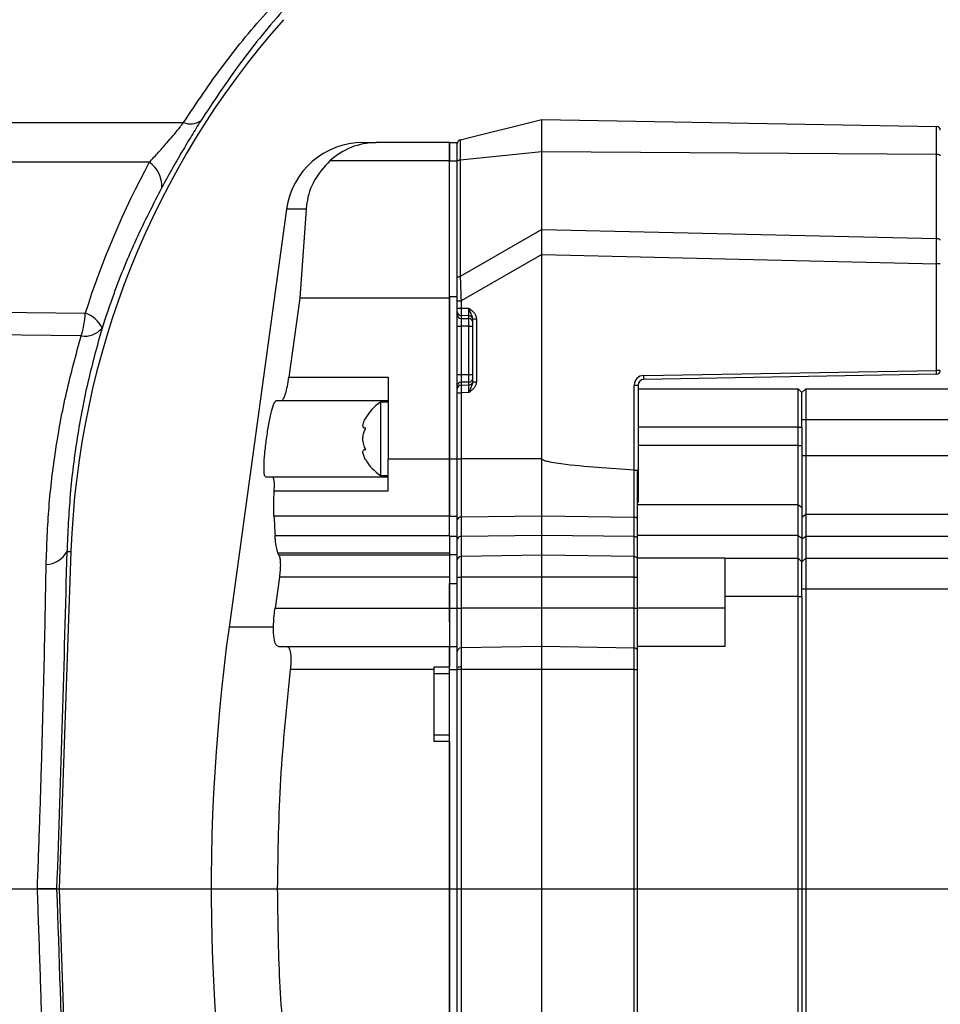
# Model space of a CAD drawing. Extents: x 0 to 16820, y 0 to 11880.
# Tile 66 of 77: x 9430 to 9549, y 6493 to 6621. Entities that reach past the tile are written whole.
import ezdxf

# ---------------------------------------------------------------- set-up
doc = ezdxf.new("R2010")
doc.units = 0
doc.header["$LTSCALE"] = 20
doc.layers.get('0').update_dxf_attribs({"linetype": 'CONTINUOUS'})
doc.styles.add('SLDTEXTSTYLE0', font='TXT', dxfattribs={"width": 0.605})
doc.dimstyles.new('SLDDIMSTYLE0', dxfattribs={"dimtxt": 100, "dimasz": 100, "dimexe": 0, "dimexo": 0.0625, "dimgap": 25, "dimtad": 1, "dimdec": 1, "dimrnd": 1e-09, "dimzin": 12, "dimtxsty": 'SLDTEXTSTYLE0', "dimsah": 1, "dimcen": 0, "dimazin": 3, "dimtfac": 1, "dimtofl": 0, "dimtmove": 0, "dimatfit": 3, "dimtolj": 1, "dimtzin": 12})
doc.dimstyles.new('SLDDIMSTYLE1', dxfattribs={"dimtxt": 100, "dimasz": 100, "dimexe": 0, "dimexo": 0.0625, "dimgap": 25, "dimtad": 1, "dimdec": 4, "dimlfac": 20, "dimzin": 12, "dimtxsty": 'SLDTEXTSTYLE0', "dimsah": 1, "dimcen": 0.09, "dimazin": 3, "dimtfac": 1, "dimtofl": 0, "dimtmove": 0, "dimatfit": 3, "dimtolj": 1, "dimtzin": 12})

# ---------------------------------------------------------------- blocks, each defined once
blk = doc.blocks.new('_D')
at = {"color": 7, "linetype": 'CONTINUOUS'}
blk.add_line((10599.79, 8574.46), (7791.16, 6507.87), dxfattribs=at)
blk.add_solid([(10599.79, 8574.46), (10510.36, 8527.27), (10528.14, 8503.11)], dxfattribs=at)
at = {"color": 7, "linetype": 'CONTINUOUS', "insert": (8954.78, 7524), "char_height": 100, "attachment_point": 1, "rotation": 36.3456, "style": 'SLDTEXTSTYLE0'}
blk.add_mtext('R3487', dxfattribs=at)
blk = doc.blocks.new('_D_2')
at = {"color": 7, "linetype": 'CONTINUOUS'}
for p, q in [((4317.75, 7120.33), (3817.21, 7208.59)), ((7831.16, 6507.87), (11826.43, 6507.87))]:
    blk.add_line(p, q, dxfattribs=at)
blk.add_arc((7791.16, 6507.87), 4005.26, 0, 170, dxfattribs=at)
for points in [[(3846.75, 7203.38), (3880.08, 7298.85), (3850.61, 7304.42)], [(11796.43, 6507.87), (11810.18, 6608.05), (11780.18, 6607.68)]]:
    blk.add_solid(points, dxfattribs=at)
at = {"color": 7, "linetype": 'CONTINUOUS', "insert": (8009.94, 10638.69), "char_height": 100, "attachment_point": 1, "rotation": 355, "style": 'SLDTEXTSTYLE0'}
blk.add_mtext('170°', dxfattribs=at)
blk = doc.blocks.new('_D_3')
at = {"color": 7, "linetype": 'CONTINUOUS'}
for p, q in [((7831.16, 6507.87), (11819.08, 6507.87)), ((4317.75, 5895.41), (3824.45, 5808.43))]:
    blk.add_line(p, q, dxfattribs=at)
blk.add_arc((7791.16, 6507.87), 3997.91, 190, 0, dxfattribs=at)
for points in [[(11789.08, 6507.87), (11772.83, 6408.07), (11802.82, 6407.69)], [(3853.99, 5813.64), (3857.85, 5712.6), (3887.32, 5718.17)]]:
    blk.add_solid(points, dxfattribs=at)
at = {"color": 7, "linetype": 'CONTINUOUS', "insert": (7986.83, 2641.21), "char_height": 100, "attachment_point": 1, "rotation": 5, "style": 'SLDTEXTSTYLE0'}
blk.add_mtext('170°', dxfattribs=at)

msp = doc.modelspace()

# ---------------------------------------------------------------- linework, layer by layer
at = {"color": 8, "linetype": 'CONTINUOUS'}
for p, q in [((9378.155676, 6607.4861309), (9450.8746539, 6607.4861309)), ((9548.7734948, 6603.3545232), (9548.7734948, 6606.9760418)), ((9485.464779, 6604.8716253), (9486.4647065, 6604.8716253)), ((9486.8437921, 6605.2235312), (9486.8437921, 6602.6417113)), ((9486.8437921, 6602.6417113), (9497.4647437, 6603.718797)), ((9497.4647437, 6603.718797), (9548.7734948, 6603.3545232)), ((9548.7734948, 6592.3903159), (9548.7734948, 6603.3545232)), ((9446.4053785, 6602.317231), (9377.1627818, 6602.317231)), ((9485.464779, 6602.4985856), (9469.8944961, 6602.4985856)), ((9485.464779, 6602.513077), (9486.4647065, 6602.513077)), ((9486.8437921, 6602.6417113), (9486.8437921, 6587.4923116)), ((9466.8162738, 6596.2361118), (9464.2753278, 6596.2361118)), ((9497.4647437, 6593.5865289), (9486.8437921, 6587.4923116)), ((9497.4647437, 6593.5865289), (9548.7734948, 6592.3903159)), ((9497.4647437, 6590.3326369), (9486.955968, 6584.3028149)), ((9497.4647437, 6590.3326369), (9548.7690841, 6589.1365207)), ((9548.7690841, 6575.2671606), (9548.7690841, 6589.1365207)), ((9549.2647563, 6589.1365207), (9548.7690841, 6589.1365207)), ((9486.4647065, 6584.3028149), (9486.955968, 6584.3028149)), ((9486.955968, 6584.3028149), (9486.955968, 6583.3748675)), ((9376.487938, 6583.4392032), (9438.0854045, 6582.707884)), ((9486.4647065, 6583.3748675), (9486.955968, 6583.3748675)), ((9486.955968, 6583.3748675), (9487.9734193, 6583.3599663)), ((9487.9734193, 6582.375305), (9486.955968, 6582.3902062)), ((9486.955968, 6582.3902062), (9486.955968, 6582.0101297)), ((9486.955968, 6582.0101297), (9487.9734193, 6581.9952286)), ((9487.9734193, 6581.9952286), (9487.9734193, 6582.375305)), ((9488.4646808, 6581.9521419), (9488.9559423, 6581.9521419)), ((9488.9559423, 6581.9521419), (9488.9559423, 6573.7911335)), ((9486.4647065, 6581.0254684), (9486.955968, 6581.0254684)), ((9487.9734193, 6581.0105673), (9486.955968, 6581.0254684)), ((9486.955968, 6581.0254684), (9486.955968, 6574.7178069)), ((9487.9734193, 6581.0105673), (9488.4646808, 6581.0105673)), ((9487.9734193, 6574.7327081), (9487.9734193, 6581.0105673)), ((9510.6972133, 6574.6026135), (9548.7690841, 6575.2671606)), ((9549.2647563, 6575.2671606), (9548.7690841, 6575.2671606)), ((9464.5758544, 6574.3716753), (9477.4647628, 6574.3716753)), ((9486.4647065, 6574.7178069), (9486.955968, 6574.7178069)), ((9486.955968, 6574.7178069), (9487.9734193, 6574.7327081)), ((9487.9734193, 6573.7480468), (9486.955968, 6573.7331456)), ((9486.955968, 6573.7331456), (9486.955968, 6573.3530692)), ((9487.9734193, 6574.7327081), (9488.4646808, 6574.7327081)), ((9487.9734193, 6573.3679703), (9487.9734193, 6573.7480468)), ((9488.4646808, 6573.7911335), (9488.9559423, 6573.7911335)), ((9486.4647065, 6572.3684079), (9486.955968, 6572.3684079)), ((9486.955968, 6573.3530692), (9487.9734193, 6573.3679703)), ((9487.9734193, 6572.383309), (9486.955968, 6572.3684079)), ((9486.955968, 6572.3684079), (9486.955968, 6563.7733361)), ((9509.4691192, 6562.3144119), (9509.4691192, 6573.3528009)), ((9509.4691192, 6573.3528009), (9509.9646722, 6573.3528009)), ((9531.2647496, 6568.8716381), (9531.7647134, 6568.8716381)), ((9531.7647134, 6568.8716381), (9683.1646835, 6568.8716381)), ((9530.7646667, 6567.871636), (9509.9646722, 6567.871636)), ((9530.7646667, 6567.871636), (9531.2647496, 6567.871636)), ((9530.7646667, 6565.4997549), (9509.9646722, 6565.4997549)), ((9530.7646667, 6565.4997549), (9531.2647496, 6565.4997549)), ((9477.4647628, 6563.7733361), (9485.464779, 6563.7733361)), ((9485.464779, 6563.7733175), (9486.4647065, 6563.7733175)), ((9486.4647065, 6563.7733361), (9486.955968, 6563.7733361)), ((9486.955968, 6563.7733361), (9486.955968, 6556.1830572)), ((9497.4647437, 6563.7733361), (9486.955968, 6563.7733361)), ((9531.2647496, 6564.1921482), (9531.7647134, 6564.1921482)), ((9531.7647134, 6564.1921482), (9683.1646835, 6564.1921482)), ((9509.4734107, 6556.1635404), (9509.4734107, 6562.314274)), ((9462.6676713, 6559.6258699), (9477.4647628, 6559.6258699)), ((9509.8647748, 6557.8160046), (9530.7646667, 6557.8160046)), ((9530.7646667, 6557.8160046), (9531.2647496, 6557.4318192)), ((9485.464779, 6556.3197567), (9486.4647065, 6556.3197567)), ((9497.4647437, 6556.3197753), (9486.955968, 6556.1830572)), ((9486.955968, 6556.1830572), (9486.955968, 6553.6753854)), ((9509.4734107, 6556.1635404), (9497.4647437, 6556.3197753)), ((9509.4734107, 6553.6568819), (9509.4734107, 6556.1635404)), ((9531.2647496, 6556.2007262), (9531.7647134, 6556.5812683)), ((9531.7647134, 6556.5812683), (9683.1646835, 6556.5812683)), ((9485.464779, 6553.7178463), (9486.4647065, 6553.7178463)), ((9497.4647437, 6553.8050069), (9486.955968, 6553.6753854)), ((9486.955968, 6553.6753854), (9486.955968, 6551.0788581)), ((9509.4734107, 6553.6568819), (9497.4647437, 6553.8050069)), ((9509.4734107, 6551.0536789), (9509.4734107, 6553.6568819)), ((9530.7646667, 6553.8049697), (9509.8647748, 6553.8049697)), ((9530.7646667, 6553.8049697), (9531.2647496, 6553.4516371)), ((9531.2647496, 6553.3513671), (9531.7647134, 6553.7094756)), ((9531.7647134, 6553.7094756), (9683.1646835, 6553.7094756)), ((9435.7214843, 6551.7283997), (9436.2317001, 6551.7105817)), ((9463.1318723, 6551.5551327), (9485.464779, 6551.5551327)), ((9485.464779, 6551.2552879), (9463.2737313, 6551.2552879)), ((9485.464779, 6551.3428992), (9486.4647065, 6551.3428992)), ((9497.4647437, 6551.2552506), (9486.955968, 6551.0788581)), ((9486.955968, 6551.0788581), (9486.955968, 6548.3703225)), ((9509.4734107, 6551.0536789), (9497.4647437, 6551.2552506)), ((9509.4734107, 6548.3703225), (9509.4734107, 6551.0536789)), ((9485.464779, 6548.370356), (9463.3315479, 6548.370356)), ((9486.4647065, 6548.3703225), (9486.955968, 6548.3703225)), ((9486.955968, 6548.3703225), (9486.955968, 6544.3716368)), ((9497.4647437, 6548.3703225), (9486.955968, 6548.3703225)), ((9509.4734107, 6548.3703225), (9497.4647437, 6548.3703225)), ((9509.4734107, 6544.3716368), (9509.4734107, 6548.3703225)), ((9509.4734107, 6548.3703225), (9509.8647748, 6548.3703225)), ((9485.464779, 6547.5716128), (9486.4647065, 6547.5716128)), ((9531.2647496, 6546.8716382), (9531.7647134, 6546.8716382)), ((9531.7647134, 6546.8716382), (9683.1646835, 6546.8716382)), ((9530.7646667, 6545.8716362), (9521.2647592, 6545.8716362)), ((9530.7646667, 6545.8716362), (9531.2647496, 6545.8716362)), ((9462.7679263, 6544.3716555), (9485.464779, 6544.3716555)), ((9485.464779, 6544.3716108), (9486.4647065, 6544.3716108)), ((9486.4647065, 6544.3716368), (9486.955968, 6544.3716368)), ((9486.955968, 6544.3716368), (9486.955968, 6539.1882083)), ((9497.4647437, 6544.3716368), (9486.955968, 6544.3716368)), ((9509.4734107, 6544.3716368), (9497.4647437, 6544.3716368)), ((9509.4734107, 6539.1620232), (9509.4734107, 6544.3716368)), ((9509.4734107, 6544.3716368), (9509.8647748, 6544.3716368)), ((9521.2647592, 6544.3716368), (9509.8647748, 6544.3716368)), ((9462.5619327, 6541.8716318), (9456.7874347, 6541.8716318)), ((9486.955968, 6539.1882083), (9486.955968, 6536.7041978)), ((9509.4734107, 6536.3716374), (9509.4734107, 6539.1620232)), ((9486.955968, 6536.7041978), (9486.955968, 6536.3716374)), ((9483.4646856, 6536.371656), (9464.7508537, 6536.371656)), ((9485.464779, 6536.3716057), (9486.4647065, 6536.3716057)), ((9486.955968, 6536.3716374), (9486.4647065, 6536.3716374)), ((9486.955968, 6536.3716374), (9486.955968, 6474.8716376)), ((9497.4647437, 6536.3716374), (9486.955968, 6536.3716374)), ((9509.4734107, 6536.3716374), (9497.4647437, 6536.3716374)), ((9509.4734107, 6482.3810982), (9509.4734107, 6536.3716374)), ((9509.4734107, 6536.3716374), (9509.8647748, 6536.3716374))]:
    msp.add_line(p, q, dxfattribs=at)
at = {"color": 7, "linetype": 'CONTINUOUS'}
for p, q in [((9486.8437921, 6605.2235312), (9497.4647437, 6607.8716389)), ((9497.4647437, 6603.718797), (9497.4647437, 6607.8716389)), ((9497.4647437, 6607.8716389), (9548.7734948, 6606.9760418)), ((9485.464779, 6604.8716402), (9475.9206449, 6604.8716402)), ((9485.464779, 6604.8716477), (9486.4647065, 6604.8716477)), ((9485.464779, 6604.8716253), (9485.464779, 6604.8716477)), ((9485.464779, 6604.8716402), (9485.464779, 6602.4985856)), ((9485.464779, 6602.513077), (9485.464779, 6604.8716253)), ((9486.4647065, 6604.8716253), (9486.4647065, 6604.8716477)), ((9486.4647065, 6602.513077), (9486.4647065, 6604.8716253)), ((9497.4647437, 6593.5865289), (9497.4647437, 6603.718797)), ((9485.464779, 6584.8716146), (9485.464779, 6602.513077)), ((9486.4647065, 6584.8716146), (9486.4647065, 6602.513077)), ((9464.2753278, 6596.2361118), (9456.7874347, 6541.8716318)), ((9466.8162738, 6596.2361118), (9466.0122071, 6584.6573061)), ((9497.4647437, 6590.3326369), (9497.4647437, 6593.5865289)), ((9497.4647437, 6563.7733361), (9497.4647437, 6590.3326369)), ((9466.0122071, 6584.6573061), (9464.5758544, 6574.3716753)), ((9485.464779, 6584.6573061), (9466.0122071, 6584.6573061)), ((9485.464779, 6584.8716146), (9485.464779, 6584.6573061)), ((9485.464779, 6584.8716146), (9486.4647065, 6584.8716146)), ((9485.464779, 6563.7733175), (9485.464779, 6584.8716146)), ((9485.464779, 6584.6573061), (9485.464779, 6563.7733361)), ((9486.4647065, 6563.7733175), (9486.4647065, 6584.8716146)), ((9488.4646808, 6573.7911335), (9488.4646808, 6581.9521419)), ((9477.4647628, 6574.3716753), (9477.4647628, 6563.7733361)), ((9548.7734948, 6574.7672341), (9510.701624, 6574.102687)), ((9509.9646722, 6573.3528009), (9509.9646722, 6562.2788018)), ((9509.9646722, 6572.871635), (9530.7646667, 6572.871635)), ((9530.7646667, 6567.871636), (9530.7646667, 6572.871635)), ((9530.7646667, 6572.871635), (9531.2647496, 6572.371634)), ((9531.2647496, 6572.371634), (9531.7647134, 6572.871635)), ((9531.2647496, 6568.8716381), (9531.2647496, 6572.371634)), ((9531.7647134, 6572.871635), (9531.7647134, 6568.8716381)), ((9531.7647134, 6572.871635), (9683.1646835, 6572.871635)), ((9462.9615222, 6571.3716767), (9463.676778, 6571.3716767)), ((9463.676778, 6571.3716767), (9477.4647628, 6571.3716767)), ((9477.4647628, 6571.1216724), (9476.4647161, 6571.1216724)), ((9476.4647161, 6571.1216724), (9476.4647161, 6566.371674)), ((9531.2647496, 6567.871636), (9531.2647496, 6568.8716381)), ((9531.7647134, 6568.8716381), (9531.7647134, 6564.1921482)), ((9530.7646667, 6565.4997549), (9530.7646667, 6567.871636)), ((9531.2647496, 6567.871636), (9531.2647496, 6565.4997549)), ((9476.4647161, 6566.371674), (9476.4647161, 6561.6216755)), ((9530.7646667, 6557.8160046), (9530.7646667, 6565.4997549)), ((9531.2647496, 6565.4997549), (9531.2647496, 6557.4318192)), ((9477.4647628, 6559.6258699), (9477.4647628, 6563.7733361)), ((9485.464779, 6563.7733361), (9485.464779, 6556.3197753)), ((9485.464779, 6556.3197567), (9485.464779, 6563.7733175)), ((9486.4647065, 6556.3197567), (9486.4647065, 6563.7733175)), ((9497.4647437, 6556.3197753), (9497.4647437, 6563.7733361)), ((9531.7647134, 6564.1921482), (9531.7647134, 6556.5812683)), ((9509.4734107, 6562.314274), (9509.4691192, 6562.3144119)), ((9509.9646722, 6562.2788018), (9509.9646722, 6558.1012278)), ((9462.46585, 6561.371675), (9461.5721379, 6561.371675)), ((9477.4647628, 6561.371675), (9462.46585, 6561.371675)), ((9476.4647161, 6561.6216755), (9477.4647628, 6561.6216755)), ((9509.8647748, 6557.8160046), (9509.8647748, 6553.8049697)), ((9530.7646667, 6553.8049697), (9530.7646667, 6557.8160046)), ((9531.2647496, 6557.4318192), (9531.2647496, 6553.4516371)), ((9485.464779, 6556.3197753), (9462.6291667, 6556.3197753)), ((9485.464779, 6556.3197753), (9485.464779, 6556.3197567)), ((9485.464779, 6553.7178463), (9485.464779, 6556.3197567)), ((9486.4647065, 6553.7178463), (9486.4647065, 6556.3197567)), ((9497.4647437, 6553.8050069), (9497.4647437, 6556.3197753)), ((9531.7647134, 6556.5812683), (9531.7647134, 6553.7094756)), ((9462.7678071, 6553.8050069), (9485.464779, 6553.8050069)), ((9485.464779, 6553.8050069), (9485.464779, 6551.5551327)), ((9486.4647065, 6551.3428992), (9486.4647065, 6553.7178463)), ((9497.4647437, 6551.2552506), (9497.4647437, 6553.8050069)), ((9530.7646667, 6550.8716388), (9530.7646667, 6553.8049697)), ((9531.2647496, 6553.4516371), (9531.2647496, 6550.3716378)), ((9531.7647134, 6553.7094756), (9531.7647134, 6550.8716388)), ((9436.2317001, 6551.7105817), (9434.7008144, 6507.8716374)), ((9463.2737313, 6551.2552879), (9463.1318723, 6551.5551327)), ((9485.464779, 6551.5551327), (9485.464779, 6551.2552879)), ((9485.464779, 6551.2552879), (9485.464779, 6548.370356)), ((9486.4647065, 6547.5716128), (9486.4647065, 6551.3428992)), ((9497.4647437, 6548.3703225), (9497.4647437, 6551.2552506)), ((9509.8647748, 6550.8876688), (9521.2647592, 6550.8876688)), ((9509.8647748, 6550.8876688), (9509.8647748, 6544.3716368)), ((9521.2647592, 6550.8716388), (9530.7646667, 6550.8716388)), ((9530.7646667, 6545.8716362), (9530.7646667, 6550.8716388)), ((9530.7646667, 6550.8716388), (9531.2647496, 6550.3716378)), ((9531.2647496, 6550.3716378), (9531.7647134, 6550.8716388)), ((9531.7647134, 6550.8716388), (9531.7647134, 6546.8716382)), ((9531.7647134, 6550.8716388), (9683.1646835, 6550.8716388)), ((9531.2647496, 6546.8716382), (9531.2647496, 6550.3716378)), ((9463.3315479, 6548.370356), (9462.7679263, 6544.3716555)), ((9485.464779, 6548.370356), (9485.464779, 6544.3716555)), ((9497.4647437, 6544.3716368), (9497.4647437, 6548.3703225)), ((9485.464779, 6544.3716108), (9485.464779, 6547.5716128)), ((9486.4647065, 6544.3716108), (9486.4647065, 6547.5716128)), ((9531.2647496, 6545.8716362), (9531.2647496, 6546.8716382)), ((9531.7647134, 6546.8716382), (9531.7647134, 6473.8716355)), ((9521.2647592, 6545.8716362), (9521.2647592, 6539.3716379)), ((9530.7646667, 6474.8716376), (9530.7646667, 6545.8716362)), ((9531.2647496, 6545.8716362), (9531.2647496, 6474.8716376)), ((9485.464779, 6544.3716555), (9485.464779, 6539.3716565)), ((9485.464779, 6542.5866081), (9485.464779, 6544.3716108)), ((9486.4647065, 6539.3716081), (9486.4647065, 6544.3716108)), ((9497.4647437, 6539.3716379), (9497.4647437, 6544.3716368)), ((9463.214842, 6539.3716565), (9464.3319522, 6539.3716565)), ((9464.3319522, 6539.3716565), (9485.464779, 6539.3716565)), ((9485.464779, 6539.3716565), (9485.464779, 6536.7258566)), ((9485.464779, 6539.3716081), (9486.4647065, 6539.3716081)), ((9485.464779, 6536.3716057), (9485.464779, 6539.3716081)), ((9486.4647065, 6536.3716057), (9486.4647065, 6539.3716081)), ((9497.4647437, 6539.3716379), (9486.955968, 6539.1882083)), ((9497.4647437, 6536.3716374), (9497.4647437, 6539.3716379)), ((9509.4734107, 6539.1620232), (9497.4647437, 6539.3716379)), ((9509.8647748, 6539.3716379), (9509.8647748, 6481.3716377)), ((9521.2647592, 6539.3716379), (9509.8647748, 6539.3716379)), ((9483.4646856, 6536.7258566), (9485.464779, 6536.7258566)), ((9483.4646856, 6536.371656), (9483.4646856, 6536.7258566)), ((9485.464779, 6536.7258566), (9485.464779, 6536.7258473)), ((9483.4646856, 6527.0114003), (9483.4646856, 6536.371656)), ((9483.4646856, 6535.8716382), (9485.464779, 6535.8716382)), ((9485.464779, 6474.871604), (9485.464779, 6536.3716057)), ((9486.4647065, 6474.871604), (9486.4647065, 6536.3716057)), ((9497.4647437, 6482.1714855), (9497.4647437, 6536.3716374)), ((9483.4646856, 6527.8716369), (9485.464779, 6527.8716369)), ((9485.464779, 6527.0114003), (9483.4646856, 6527.0114003)), ((9485.464779, 6527.0114115), (9485.464779, 6527.0114003)), ((9485.464779, 6527.0114003), (9485.464779, 6475.8716359)), ((9434.4124471, 6507.8716374), (9434.7008144, 6507.8716374)), ((9434.7008144, 6507.8716374), (9436.5111266, 6456.0326918))]:
    msp.add_line(p, q, dxfattribs=at)
at = {"color": 8, "linetype": 'CONTINUOUS', "flags": 128}
for points in [[(9549.2647563, 6603.151182), (9549.2553388, 6603.1904242), (9549.2274438, 6603.2281912), (9549.1822635, 6603.2630599), (9549.1213475, 6603.2937265), (9549.0470802, 6603.3190361), (9548.9620839, 6603.3380351), (9548.8696967, 6603.3500156), (9548.7734948, 6603.3545232)], [(9486.4647065, 6602.4443826), (9486.4716207, 6602.477955), (9486.4920055, 6602.5105959), (9486.5252649, 6602.5414265), (9486.5706836, 6602.5695896), (9486.6269504, 6602.5943256), (9486.6923963, 6602.6149413), (9486.7653524, 6602.6308856), (9486.8437921, 6602.6417113)], [(9549.2647563, 6592.1869746), (9549.2553388, 6592.2262168), (9549.2274438, 6592.2639838), (9549.1822635, 6592.2988525), (9549.1213475, 6592.3295191), (9549.0470802, 6592.3548287), (9548.9620839, 6592.3738277), (9548.8696967, 6592.3858083), (9548.7734948, 6592.3903159)], [(9486.4647065, 6587.294983), (9486.4716207, 6587.3285479), (9486.4920055, 6587.3611963), (9486.5252649, 6587.3920194), (9486.5706836, 6587.42019), (9486.6269504, 6587.4449185), (9486.6923963, 6587.4655417), (9486.7653524, 6587.4814859), (9486.8437921, 6587.4923116)], [(9437.5645791, 6579.7519556), (9425.869671, 6579.895491), (9402.3886596, 6580.182696)]]:
    msp.add_lwpolyline(points, dxfattribs=at)
at = {"color": 7, "linetype": 'CONTINUOUS'}
for centre, radius, start, end in [((7791.1647235, 6507.8716374), 3487, 190, 170), ((9546.1647235, 6547.8716374), 110, 138.434687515, 178), ((9548.7647235, 6606.4761164), 0.5, 0, 89), ((9474.1817907, 6594.8716559), 10, 90, 172.157762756), ((9475.9544991, 6595.9477244), 8.92398, 90.217359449, 132.770976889), ((9486.9647235, 6604.7383865), 0.5, 104, 180), ((9548.7647235, 6575.2671584), 0.5, 271, 0), ((9510.7147235, 6573.3528027), 0.75, 91, 180), ((9479.7588759, 6566.1068404), 6, 123.300176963, 151.048581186), ((9479.7588759, 6566.6365084), 6, 209.799065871, 236.699823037), ((9704.4646846, 6507.8716332), 250, 172.183550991, 192.040650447), ((9486.9647235, 6538.688283), 0.5, 91, 180), ((9509.4647235, 6538.6621004), 0.5, 36.869897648, 89)]:
    msp.add_arc(centre, radius, start, end, dxfattribs=at)
at = {"color": 8, "linetype": 'CONTINUOUS'}
for centre, radius, start, end in [((9451.7795823, 6609.6955012), 2.3875118, 247.726652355, 303.960155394), ((9444.3867561, 6599.2574197), 3.6656897, 356.585031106, 56.586317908), ((9426.9363397, 6583.1484664), 11.1577667, 342.277462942, 357.736995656), ((9437.0583368, 6579.3565008), 3.50523, 23.522306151, 72.961749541), ((9486.9607876, 6582.8862779), 0.4960951, 180.431641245, 269.443364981), ((9486.9607801, 6582.5061941), 0.4960877, 180.43166068, 269.444212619), ((9487.9687216, 6581.8793549), 0.4959724, 0.418566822, 89.457306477), ((9487.9687217, 6581.4992785), 0.4959723, 0.41769552, 89.457310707), ((9438.0149274, 6582.6916218), 2.9739622, 261.290170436, 319.380090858), ((9534.0082201, 6574.8869459), 14.76576, 359.53547528, 1.47551509), ((9486.9607801, 6573.2370813), 0.4960877, 90.555787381, 179.56833932), ((9487.9687217, 6574.2439968), 0.4959723, 270.542689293, 359.58230448), ((9487.9687291, 6573.863913), 0.4959649, 270.541841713, 359.582284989), ((9510.7190868, 6573.3528027), 1.25, 91, 180), ((9497.0796606, 6574.232486), 13.6225818, 359.454064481, 1.556925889), ((9486.9607876, 6572.8569975), 0.4960951, 90.556635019, 179.568358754), ((9486.9068691, 6555.7376404), 0.4481147, 83.709604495, 170.651078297), ((9509.4847828, 6555.6066214), 0.557035, 45.937913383, 91.169793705), ((9486.899558, 6553.2356204), 0.4433682, 82.690408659, 168.751617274), ((9509.4873073, 6553.0845997), 0.5724509, 47.75520746, 91.391024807), ((9432.8289423, 6553.3261851), 3.3044995, 273.158639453, 331.084571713), ((9486.9549175, 6550.5885552), 0.490304, 89.877235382, 178.883448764), ((9509.4678911, 6550.5479746), 0.5057344, 38.300855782, 89.374654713), ((9486.8363818, 6535.6256628), 1.0851445, 83.672979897, 110.030007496)]:
    msp.add_arc(centre, radius, start, end, dxfattribs=at)
for centre, major_axis, ratio, start_param, end_param in [((9547.8613987, 6547.7412573), (114.8749938, -8.8275041), 0.999466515, 2.7245616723, 2.9098009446), ((9486.9647235, 6583.3749937), (0.0073219, 1), 0.0087247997, 1.5709880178, 2.9669958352), ((9487.9647235, 6583.3603472), (-0.0073242, 1.0002145), 0.0087210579, 3.3159339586, 4.7119417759), ((9486.9647235, 6581.0250867), (-0.0073242, 1.0002145), 0.0087210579, 0.174341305, 1.5703491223), ((9487.9647235, 6581.0104401), (0.0073219, 1), 0.0087247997, 4.7125806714, 6.1085884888), ((9486.9647235, 6574.7181881), (0.0073242, 1.0002145), 0.0087210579, 1.5712435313, 2.9672513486), ((9487.9647235, 6574.7328346), (-0.0073219, 1), 0.0087247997, 3.316189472, 4.7121972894), ((9486.9647235, 6572.3682811), (-0.0073219, 1), 0.0087247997, 0.1745968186, 1.5706046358), ((9487.9647235, 6572.3829276), (0.0073242, 1.0002145), 0.0087210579, 4.7128361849, 6.1088440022), ((9424.9198973, 6507.2620921), (6.7061637, 184.82566), 0.0511733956, 4.7175436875, 4.9572139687), ((9424.9198973, 6508.4811827), (-6.7061637, 184.82566), 0.0511733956, 4.4226859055, 4.7072342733)]:
    msp.add_ellipse(centre, major_axis=major_axis, ratio=ratio, start_param=start_param, end_param=end_param, dxfattribs=at)
at = {"color": 7, "linetype": 'CONTINUOUS'}
msp.add_ellipse((9704.4647235, 6567.2060427), major_axis=(242.1043341, 0), ratio=0.954556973, start_param=3.1887159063, end_param=3.1996126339, dxfattribs=at)
at = {"color": 8, "linetype": 'CONTINUOUS'}
for points, knots in [([(9450.8746539, 6607.4861309), (9452.5691118, 6610.0185722), (9455.9578871, 6615.083245), (9461.907096, 6622.24067), (9468.5049544, 6629.017865), (9474.9806881, 6634.6043621), (9481.0044472, 6639.0876735), (9486.433678, 6642.6641088), (9492.1368487, 6645.9554603), (9497.6458695, 6648.7136252), (9502.8238365, 6650.968985), (9507.6519686, 6652.8092674), (9512.5414484, 6654.4303816), (9515.7910484, 6655.3034919), (9517.4158488, 6655.7400471)], [0, 0, 0, 0, 0.11084900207, 0.22168882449, 0.33589887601, 0.45008236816, 0.52540583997, 0.60071751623, 0.6779909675, 0.75524329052, 0.81554037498, 0.87583110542, 0.93791553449, 1, 1, 1, 1]), ([(9516.6268026, 6654.7932869), (9515.1362366, 6654.3818236), (9512.1550657, 6653.5588862), (9507.5657587, 6652.0060137), (9502.9344431, 6650.2041667), (9497.9579438, 6647.984595), (9492.7549284, 6645.3192007), (9487.3498743, 6642.141617), (9482.1197824, 6638.6358038), (9476.3381181, 6634.2486634), (9470.221806, 6628.8815984), (9463.9288835, 6622.347155), (9458.1403421, 6615.3215826), (9454.7890195, 6610.2507588), (9453.1132852, 6607.7152363)], [0, 0, 0, 0, 0.0592080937, 0.1184177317, 0.1796896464, 0.2409714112, 0.3158612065, 0.3907741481, 0.4679342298, 0.545109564, 0.6570747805, 0.7690687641, 0.8845293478, 1, 1, 1, 1]), ([(9446.4053785, 6602.317231), (9446.8088579, 6602.7499652), (9447.6232099, 6603.6233626), (9448.974388, 6605.1424694), (9450.0999945, 6606.4744729), (9450.7250972, 6607.2908189), (9450.8746539, 6607.4861309)], [0, 0, 0, 0, 0.2809468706, 0.5670416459, 0.8964140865, 1, 1, 1, 1]), ([(9453.1132852, 6607.7152363), (9452.7140346, 6607.073589), (9451.8998196, 6605.76504), (9450.6105315, 6603.6071534), (9449.2962918, 6601.3282757), (9448.4665434, 6599.8091321), (9448.0459367, 6599.039065)], [0, 0, 0, 0, 0.2273240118, 0.4635952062, 0.728091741, 1, 1, 1, 1]), ([(9448.0459367, 6599.039065), (9446.9085863, 6596.8241249), (9444.624818, 6592.3765861), (9442.0929482, 6586.1974358), (9440.7679291, 6582.2369132), (9440.2722989, 6580.7554594)], [0, 0, 0, 0, 0.3830945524, 0.7692433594, 1, 1, 1, 1]), ([(9548.7690841, 6589.1365207), (9548.7694057, 6589.3542782), (9548.7710526, 6590.4692846), (9548.7724058, 6591.5337431), (9548.7734948, 6592.3903159)], [0, 0, 0, 0, 0.1952971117, 1, 1, 1, 1]), ([(9486.8437921, 6587.4923116), (9486.8725319, 6586.6535409), (9486.908255, 6585.6109639), (9486.9481661, 6584.5167211), (9486.955968, 6584.3028149)], [0, 0, 0, 0, 0.8045167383, 1, 1, 1, 1]), ([(9487.9734193, 6583.3599663), (9487.9751678, 6583.3587471), (9488.0506152, 6583.3061377), (9488.3117049, 6583.1191556), (9488.6557772, 6582.8117191), (9488.9118258, 6582.3645291), (9488.9412156, 6582.0898023), (9488.9559423, 6581.9521419)], [0, 0, 0, 0, 0.0035815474, 0.1545396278, 0.5402027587, 0.7696042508, 1, 1, 1, 1]), ([(9488.4646808, 6581.9521419), (9488.4561899, 6582.0335178), (9488.4376122, 6582.2115641), (9488.2851328, 6582.5601448), (9488.1234253, 6582.9302311), (9488.012124, 6583.2540801), (9487.9741745, 6583.3579002), (9487.9734193, 6583.3599663)], [0, 0, 0, 0, 0.1620675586, 0.3545955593, 0.7903801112, 0.9958283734, 1, 1, 1, 1]), ([(9440.2722989, 6580.7554594), (9439.6262392, 6578.4167402), (9438.331641, 6573.7303283), (9436.9799566, 6566.5127575), (9436.0337091, 6559.1718879), (9435.8256984, 6554.2128795), (9435.7214843, 6551.7283997)], [0, 0, 0, 0, 0.247564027, 0.4960779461, 0.7475333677, 1, 1, 1, 1]), ([(9433.0110227, 6550.0267057), (9433.0992105, 6552.5172514), (9433.2759478, 6557.5085584), (9434.1923685, 6564.9765136), (9435.5507213, 6572.4237832), (9436.8923547, 6577.3058165), (9437.5645791, 6579.7519556)], [0, 0, 0, 0, 0.2474126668, 0.4958401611, 0.7473910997, 1, 1, 1, 1]), ([(9488.9559423, 6573.7911335), (9488.9412156, 6573.6534731), (9488.9118258, 6573.3787462), (9488.6557772, 6572.9315562), (9488.3117049, 6572.6241198), (9488.0506152, 6572.4371377), (9487.9751678, 6572.3845283), (9487.9734193, 6572.383309)], [0, 0, 0, 0, 0.2303957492, 0.4597972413, 0.8454603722, 0.9964184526, 1, 1, 1, 1]), ([(9488.4646808, 6573.7911335), (9488.4561899, 6573.7097576), (9488.4376122, 6573.5317112), (9488.2851328, 6573.1831306), (9488.1234253, 6572.8130443), (9488.012124, 6572.4891953), (9487.9741745, 6572.3853752), (9487.9734193, 6572.383309)], [0, 0, 0, 0, 0.1620675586, 0.3545955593, 0.7903801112, 0.9958283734, 1, 1, 1, 1]), ([(9431.8681632, 6507.8716374), (9431.9658895, 6510.5387667), (9432.1617998, 6515.8855164), (9432.4000017, 6523.4365011), (9432.598627, 6530.4973567), (9432.7606179, 6537.0650832), (9432.9008627, 6543.596523), (9432.9742656, 6547.8811481), (9433.0110227, 6550.0267057)], [0, 0, 0, 0, 0.1868272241, 0.3745294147, 0.5296796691, 0.6853188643, 0.8424211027, 1, 1, 1, 1]), ([(9433.1180726, 6458.0713345), (9433.0855256, 6460.5610401), (9433.020301, 6465.5504489), (9432.8759064, 6473.4385549), (9432.6923516, 6481.6712904), (9432.4615816, 6490.2752954), (9432.1910651, 6499.0319634), (9431.9760001, 6504.9195231), (9431.8681632, 6507.8716374)], [0, 0, 0, 0, 0.15695446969, 0.31453921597, 0.4836021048, 0.65354235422, 0.82628073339, 1, 1, 1, 1])]:
    msp.add_open_spline(points, degree=3, knots=knots, dxfattribs=at)
at = {"color": 7, "linetype": 'CONTINUOUS'}
for points, knots in [([(9474.1625463, 6604.8716402), (9474.2358009, 6604.8716402), (9474.3823105, 6604.8716402), (9475.4078661, 6604.8716402), (9475.9206449, 6604.8716402)], [0, 0, 0, 0, 0.4999990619, 1, 1, 1, 1]), ([(9469.8944961, 6602.4985856), (9469.1593665, 6601.6944991), (9467.6910573, 6600.088459), (9466.9711985, 6597.7763385), (9466.8419061, 6596.4909422), (9466.8162738, 6596.2361118)], [0, 0, 0, 0, 0.4456399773, 0.8900978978, 1, 1, 1, 1]), ([(9486.4647065, 6584.6966079), (9486.4647065, 6584.7650941), (9486.4647065, 6585.6572922), (9486.4647065, 6586.5088197), (9486.4647065, 6587.294983)], [0, 0, 0, 0, 0.0767611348, 1, 1, 1, 1]), ([(9463.676778, 6571.3716767), (9463.7443731, 6571.4173192), (9463.8795843, 6571.5086182), (9464.135284, 6572.2002826), (9464.3871751, 6573.1858147), (9464.5129647, 6573.9764099), (9464.5758544, 6574.3716753)], [0, 0, 0, 0, 0.2499699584, 0.500016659, 0.7500286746, 1, 1, 1, 1]), ([(9461.6585647, 6566.371674), (9461.7578787, 6567.0283437), (9461.9565166, 6568.3417482), (9462.316488, 6569.9883628), (9462.6735749, 6571.144085), (9462.8655442, 6571.2958163), (9462.9615222, 6571.3716767)], [0, 0, 0, 0, 0.2499864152, 0.4999976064, 0.7500161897, 1, 1, 1, 1]), ([(9474.5713149, 6567.7466749), (9474.4677114, 6567.7503556), (9474.2588615, 6567.7577752), (9474.1607746, 6568.0279142), (9474.2410736, 6568.4438112), (9474.4056091, 6568.827241), (9474.5354575, 6569.0579624), (9474.5713149, 6569.1216758)], [0, 0, 0, 0, 0.2469062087, 0.4977275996, 0.7104241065, 0.9200340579, 1, 1, 1, 1]), ([(9474.5713149, 6564.996673), (9474.4677116, 6565.1968194), (9474.258861, 6565.6002879), (9474.1607763, 6566.329704), (9474.2410673, 6567.0083474), (9474.4056257, 6567.4631682), (9474.5354581, 6567.6853211), (9474.5713149, 6567.7466749)], [0, 0, 0, 0, 0.2469205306, 0.4977589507, 0.7104378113, 0.9200292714, 1, 1, 1, 1]), ([(9461.5721379, 6561.371675), (9461.4975064, 6561.4431644), (9461.3853663, 6561.5505832), (9461.3334781, 6562.1908304), (9461.3282616, 6563.0190208), (9461.4121987, 6564.4180132), (9461.5764386, 6565.7204213), (9461.6585647, 6566.371674)], [0, 0, 0, 0, 0.2496854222, 0.3751730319, 0.5005894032, 0.7502760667, 1, 1, 1, 1]), ([(9474.5713149, 6563.6216758), (9474.4677136, 6563.8181307), (9474.2589016, 6564.2140922), (9474.1607678, 6564.6735775), (9474.2410756, 6564.9362183), (9474.4056021, 6565.0076035), (9474.5354572, 6564.9990382), (9474.5713149, 6564.996673)], [0, 0, 0, 0, 0.2469545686, 0.4977452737, 0.7104397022, 0.9200418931, 1, 1, 1, 1]), ([(9509.4691192, 6562.3144119), (9507.8792491, 6562.4101339), (9504.7002543, 6562.6015331), (9501.1166147, 6562.946312), (9498.9125631, 6563.2550973), (9498.1145514, 6563.4352855), (9497.6849234, 6563.5374849), (9497.5002596, 6563.6911077), (9497.4717264, 6563.7304528), (9497.4650553, 6563.7605086), (9497.4647744, 6563.7720731), (9497.4647437, 6563.7733361)], [0, 0, 0, 0, 0.392255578, 0.7843272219, 0.8884766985, 0.9381123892, 0.9880402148, 0.9925712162, 0.9971496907, 0.9996887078, 1, 1, 1, 1]), ([(9509.4734107, 6562.314274), (9509.529446, 6562.3138091), (9509.6414561, 6562.3128796), (9509.7894015, 6562.306536), (9509.9009282, 6562.2973869), (9509.9539701, 6562.2878139), (9509.9644518, 6562.2814857), (9509.9646494, 6562.27908), (9509.9646722, 6562.2788018)], [0, 0, 0, 0, 0.2164768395, 0.4327200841, 0.6493441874, 0.866535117, 0.9845689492, 1, 1, 1, 1]), ([(9509.8647748, 6562.2707701), (9509.8647748, 6561.929084), (9509.8647748, 6560.889865), (9509.8647748, 6559.3293659), (9509.8647748, 6558.3204668), (9509.8647748, 6557.8160046)], [0, 0, 0, 0, 0.1967346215, 0.598357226, 1, 1, 1, 1]), ([(9462.6676713, 6559.6258699), (9462.6787786, 6559.8757934), (9462.7009962, 6560.375709), (9462.6674107, 6560.9314309), (9462.5910546, 6561.302435), (9462.5075852, 6561.3485948), (9462.46585, 6561.371675)], [0, 0, 0, 0, 0.2499618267, 0.4999923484, 0.7499936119, 1, 1, 1, 1]), ([(9462.6291667, 6556.3197753), (9462.6077806, 6557.1219126), (9462.5808462, 6558.1321468), (9462.6528412, 6559.3707347), (9462.6676713, 6559.6258699)], [0, 0, 0, 0, 0.7940112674, 1, 1, 1, 1]), ([(9463.1318723, 6551.5551327), (9463.0008351, 6552.0388124), (9462.8355324, 6552.6489721), (9462.7794355, 6553.6065174), (9462.7678071, 6553.8050069)], [0, 0, 0, 0, 0.7927100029, 1, 1, 1, 1]), ([(9509.8647748, 6553.8049697), (9509.8647748, 6553.0186714), (9509.8647748, 6551.4460403), (9509.8647748, 6551.0737953), (9509.8647748, 6550.8876688)], [0, 0, 0, 0, 0.4999890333, 1, 1, 1, 1]), ([(9463.2737313, 6551.2552879), (9463.3216716, 6551.1341691), (9463.4175845, 6550.8918501), (9463.4685426, 6550.166842), (9463.4444986, 6549.2955313), (9463.3680807, 6548.6695953), (9463.3315479, 6548.370356)], [0, 0, 0, 0, 0.2571527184, 0.5144786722, 0.7678883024, 1, 1, 1, 1]), ([(9521.2647592, 6550.8716388), (9521.2647592, 6550.7964682), (9521.2647592, 6550.6461202), (9521.2647592, 6549.4899519), (9521.2647592, 6547.837194), (9521.2647592, 6546.5268209), (9521.2647592, 6545.8716362)], [0, 0, 0, 0, 0.2499884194, 0.4999990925, 0.7500002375, 1, 1, 1, 1]), ([(9462.5619327, 6541.8716318), (9462.5812236, 6542.3743174), (9462.611975, 6543.1756443), (9462.7255855, 6544.0469385), (9462.7679263, 6544.3716555)], [0, 0, 0, 0, 0.6273164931, 1, 1, 1, 1]), ([(9509.8647748, 6544.3716368), (9509.8647748, 6543.7164521), (9509.8647748, 6542.4060789), (9509.8647748, 6540.7533214), (9509.8647748, 6539.597152), (9509.8647748, 6539.446807), (9509.8647748, 6539.3716379)], [0, 0, 0, 0, 0.2499997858, 0.500000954, 0.7500116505, 1, 1, 1, 1]), ([(9463.214842, 6539.3716565), (9463.0907874, 6539.4268344), (9462.8425505, 6539.537247), (9462.5967349, 6540.4067422), (9462.5738343, 6541.3706699), (9462.5619327, 6541.8716318)], [0, 0, 0, 0, 0.32423170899, 0.64879711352, 1, 1, 1, 1]), ([(9464.3319522, 6539.3716565), (9464.4264094, 6539.3289624), (9464.6152626, 6539.2436017), (9464.764647, 6538.6688731), (9464.8230453, 6538.061458), (9464.8335873, 6537.5359974), (9464.8124973, 6536.9656669), (9464.7715348, 6536.570944), (9464.7508537, 6536.371656)], [0, 0, 0, 0, 0.2494957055, 0.4988298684, 0.6249582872, 0.7494155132, 0.8734846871, 1, 1, 1, 1]), ([(9464.7508537, 6536.371656), (9464.2584299, 6531.634153), (9463.2735825, 6522.1591485), (9463.1328558, 6512.6341378), (9463.0624925, 6507.8716332)], [0, 0, 0, 0, 0.50000008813, 1, 1, 1, 1]), ([(9434.4124471, 6507.8716374), (9434.257986, 6507.8716374), (9433.9705305, 6507.8716374), (9432.7306102, 6507.8716374), (9431.9908819, 6507.8716374), (9431.881731, 6507.8716374), (9431.8681632, 6507.8716374)], [0, 0, 0, 0, 0.498848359, 0.9283682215, 0.9910959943, 1, 1, 1, 1]), ([(9463.0624925, 6507.8716332), (9463.1123716, 6503.864191), (9463.2121298, 6495.8493083), (9463.9097228, 6487.8642185), (9464.2585193, 6483.8716744)], [0, 0, 0, 0, 0.5000001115, 1, 1, 1, 1])]:
    msp.add_open_spline(points, degree=3, knots=knots, dxfattribs=at)

# ---------------------------------------------------------------- dimensions: what is measured, and where the dimension line sits
for base, line1, line2, picture, middle in [((8140.2463275, 10497.8926284), ((6833.3630896, 6507.8716374), (7791.1647235, 6507.8716374)), ((4357.1400888, 7113.3828329), (6463.6438724, 6741.9493809)), '_D_2', (8140.2463275, 10497.8926284)), ((8139.6056329, 2525.1738183), ((4357.1400888, 5902.3604418), (6463.6438724, 6273.7938939)), ((6833.3630896, 6507.8716374), (7791.1647235, 6507.8716374)), '_D_3', (8139.6056329, 2525.1738183))]:
    dim = msp.add_angular_dim_2l(base=base, line1=line1, line2=line2, dimstyle='SLDDIMSTYLE1', dxfattribs=at)
    dim.commit()
    dim.dimension.update_dxf_attribs({"geometry": picture, "text_midpoint": middle, "dimtype": 162})
dim = msp.add_radius_dim(center=(7791.1647235, 6507.8716374), mpoint=(10599.7943733, 8574.4554102), dimstyle='SLDDIMSTYLE0', dxfattribs=at)
dim.commit()
dim.dimension.update_dxf_attribs({"geometry": '_D', "text_midpoint": (9195.4797484, 7541.1637238), "dimtype": 164})

doc.saveas('drawing.dxf')
